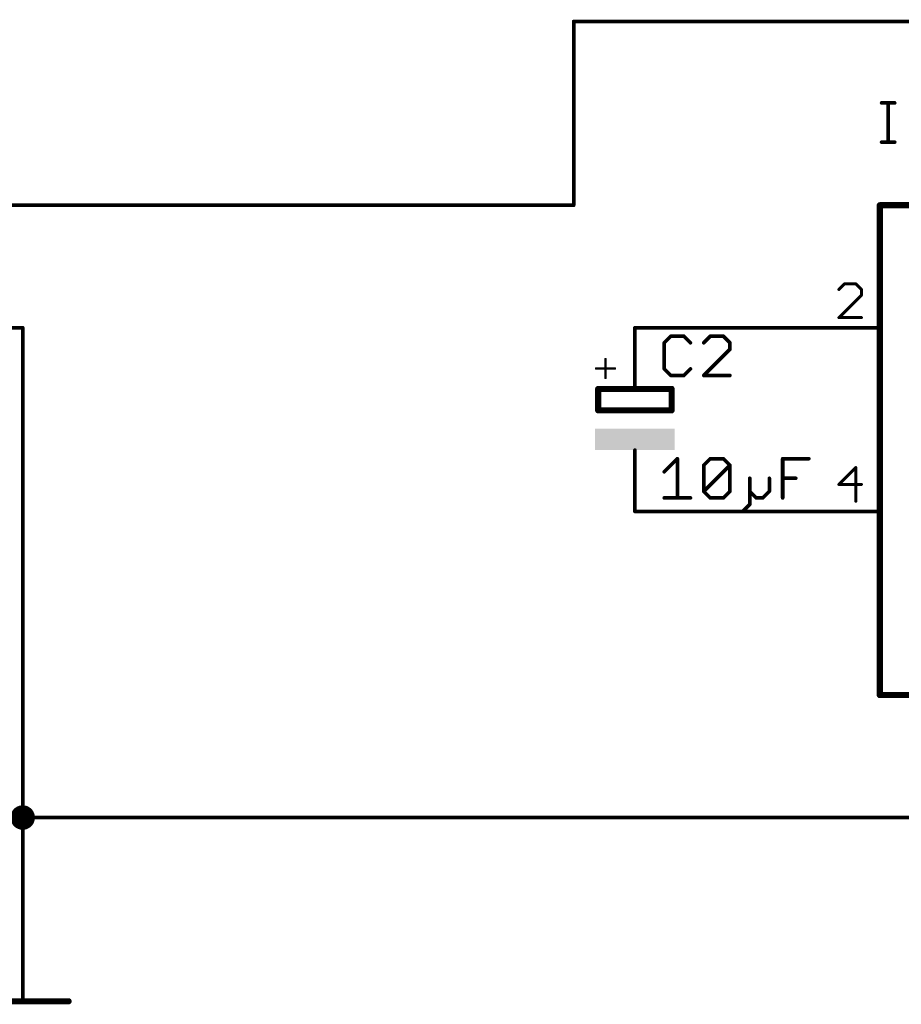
# Model space of a CAD drawing. Extents: x -74 to 107, y -89 to 175.
# Tile 20 of 25: x -13 to 24, y 89 to 130. Entities that reach past the tile are written whole.
import ezdxf

# ---------------------------------------------------------------- set-up
doc = ezdxf.new("R2010")
doc.units = 0
for name, color, linetype in [('91', 94, 'CONTINUOUS'), ('94', 14, 'CONTINUOUS'), ('95', 251, 'CONTINUOUS'), ('96', 251, 'CONTINUOUS')]:
    doc.layers.add(name, color=color, linetype=linetype)

# ---------------------------------------------------------------- blocks, each defined once
blk = doc.blocks.new('RECT')
blk.add_solid([(-0.5, -0.5), (0.5, -0.5), (-0.5, 0.5), (0.5, 0.5)])

msp = doc.modelspace()

# ---------------------------------------------------------------- linework, layer by layer
at = {"layer": '91', "const_width": 0.1524}
for points in [[(10.16, 121.92), (10.16, 129.54)], [(10.16, 129.54), (35.56, 129.54)], [(10.16, 121.92), (-25.4, 121.92)], [(-12.7, 116.84), (-25.4, 116.84)], [(-12.7, 96.52), (-12.7, 116.84)], [(12.7, 116.84), (20.32, 116.84)], [(12.7, 109.22), (20.32, 109.22)], [(-12.7, 96.52), (-58.42, 96.52)], [(35.56, 96.52), (-12.7, 96.52)], [(-12.7, 91.44), (-12.7, 96.52)]]:
    msp.add_lwpolyline(points, dxfattribs=at)
at = {"layer": '91'}
for points, const_width in [([(10.1981, 129.54, 1), (10.1219, 129.54)], 0.0762), ([(10.16, 129.5781, 1), (10.16, 129.5019)], 0.0762), ([(10.1219, 121.92, 1), (10.1981, 121.92)], 0.0762), ([(10.16, 121.8819, 1), (10.16, 121.9581)], 0.0762), ([(-12.6619, 116.84, 1), (-12.7381, 116.84)], 0.0762), ([(-12.7, 116.8019, 1), (-12.7, 116.8781)], 0.0762), ([(12.7, 116.8781, 1), (12.7, 116.8019)], 0.0762), ([(20.32, 116.8019, 1), (20.32, 116.8781)], 0.0762), ([(12.7, 109.2581, 1), (12.7, 109.1819)], 0.0762), ([(20.32, 109.1819, 1), (20.32, 109.2581)], 0.0762), ([(-12.7, 96.266, 1), (-12.7, 96.774, 1), (-12.7, 96.266)], 0.508), ([(-12.7, 96.5581, 1), (-12.7, 96.4819)], 0.0762), ([(-12.6619, 96.52, 1), (-12.7381, 96.52)], 0.0762), ([(-12.7381, 96.52, 1), (-12.6619, 96.52)], 0.0762), ([(-12.7, 96.4819, 1), (-12.7, 96.5581)], 0.0762), ([(-12.7381, 91.44, 1), (-12.6619, 91.44)], 0.0762)]:
    msp.add_lwpolyline(points, format="xyb", dxfattribs=dict(at, const_width=const_width))
at = {"layer": '94'}
for points, const_width in [([(22.86, 121.92), (22.86, 101.6)], 0.254), ([(22.86, 121.92), (48.26, 121.92)], 0.254), ([(12.7, 116.84), (12.7, 114.3)], 0.1524), ([(20.32, 116.84), (22.86, 116.84)], 0.1524), ([(11.4803, 114.7572), (11.4803, 115.5368)], 0.1016), ([(11.0905, 115.147), (11.8701, 115.147)], 0.1016), ([(11.176, 114.3), (11.176, 113.411)], 0.254), ([(11.176, 114.3), (14.224, 114.3)], 0.254), ([(14.224, 113.411), (14.224, 114.3)], 0.254), ([(11.176, 113.411), (14.224, 113.411)], 0.254), ([(12.7, 109.22), (12.7, 111.76)], 0.1524), ([(20.32, 109.22), (22.86, 109.22)], 0.1524), ([(22.86, 101.6), (48.26, 101.6)], 0.254), ([(-12.7, 91.44), (-12.7, 88.9)], 0.1524), ([(-14.605, 88.9), (-10.795, 88.9)], 0.254)]:
    msp.add_lwpolyline(points, dxfattribs=dict(at, const_width=const_width))
for points, const_width in [([(22.9235, 121.92, 1), (22.7965, 121.92)], 0.127), ([(22.86, 121.9835, 1), (22.86, 121.8565)], 0.127), ([(12.7381, 116.84, 1), (12.6619, 116.84)], 0.0762), ([(20.32, 116.8781, 1), (20.32, 116.8019)], 0.0762), ([(22.86, 116.8019, 1), (22.86, 116.8781)], 0.0762), ([(11.5057, 115.5368, 1), (11.4549, 115.5368)], 0.0508), ([(11.0905, 115.1724, 1), (11.0905, 115.1216)], 0.0508), ([(11.8701, 115.1216, 1), (11.8701, 115.1724)], 0.0508), ([(11.4549, 114.7572, 1), (11.5057, 114.7572)], 0.0508), ([(11.2395, 114.3, 1), (11.1125, 114.3)], 0.127), ([(11.176, 114.3635, 1), (11.176, 114.2365)], 0.127), ([(14.2875, 114.3, 1), (14.1605, 114.3)], 0.127), ([(14.224, 114.2365, 1), (14.224, 114.3635)], 0.127), ([(12.6619, 114.3, 1), (12.7381, 114.3)], 0.0762), ([(11.176, 113.4745, 1), (11.176, 113.3475)], 0.127), ([(11.1125, 113.411, 1), (11.2395, 113.411)], 0.127), ([(14.1605, 113.411, 1), (14.2875, 113.411)], 0.127), ([(14.224, 113.3475, 1), (14.224, 113.4745)], 0.127), ([(12.7381, 111.76, 1), (12.6619, 111.76)], 0.0762), ([(12.6619, 109.22, 1), (12.7381, 109.22)], 0.0762), ([(20.32, 109.2581, 1), (20.32, 109.1819)], 0.0762), ([(22.86, 109.1819, 1), (22.86, 109.2581)], 0.0762), ([(22.86, 101.6635, 1), (22.86, 101.5365)], 0.127), ([(22.7965, 101.6, 1), (22.9235, 101.6)], 0.127), ([(-12.6619, 91.44, 1), (-12.7381, 91.44)], 0.0762), ([(-12.7381, 88.9, 1), (-12.6619, 88.9)], 0.0762), ([(-10.795, 88.8365, 1), (-10.795, 88.9635)], 0.127)]:
    msp.add_lwpolyline(points, format="xyb", dxfattribs=dict(at, const_width=const_width))
at = {"layer": '95'}
for points, const_width in [([(22.9362, 126.1632), (23.4785, 126.1632)], 0.1524), ([(23.2074, 124.5362), (23.2074, 126.1632)], 0.1524), ([(22.9362, 124.5362), (23.4785, 124.5362)], 0.1524), ([(21.3977, 118.6573), (21.1646, 118.4243)], 0.127), ([(21.8637, 118.6573), (21.3977, 118.6573)], 0.127), ([(22.0968, 118.4243), (21.8637, 118.6573)], 0.127), ([(22.0968, 118.1912), (22.0968, 118.4243)], 0.127), ([(21.1646, 117.2591), (22.0968, 118.1912)], 0.127), ([(22.0968, 117.2591), (21.1646, 117.2591)], 0.127), ([(14.1904, 116.4858), (13.9192, 116.2146)], 0.1524), ([(14.7327, 116.4858), (14.1904, 116.4858)], 0.1524), ([(15.0039, 116.2146), (14.7327, 116.4858)], 0.1524), ([(15.8275, 116.4858), (15.5564, 116.2146)], 0.1524), ([(16.3698, 116.4858), (15.8275, 116.4858)], 0.1524), ([(16.641, 116.2146), (16.3698, 116.4858)], 0.1524), ([(13.9192, 116.2146), (13.9192, 115.13)], 0.1524), ([(15.5564, 114.8588), (16.641, 115.9435)], 0.1524), ([(16.641, 115.9435), (16.641, 116.2146)], 0.1524), ([(13.9192, 115.13), (14.1904, 114.8588)], 0.1524), ([(14.7327, 114.8588), (15.0039, 115.13)], 0.1524), ([(14.1904, 114.8588), (14.7327, 114.8588)], 0.1524), ([(16.641, 114.8588), (15.5564, 114.8588)], 0.1524), ([(21.8637, 111.0373), (21.1646, 110.3382)], 0.127), ([(21.8637, 109.6391), (21.8637, 111.0373)], 0.127), ([(21.1646, 110.3382), (22.0968, 110.3382)], 0.127)]:
    msp.add_lwpolyline(points, dxfattribs=dict(at, const_width=const_width))
for points, const_width in [([(22.9362, 126.2013, 1), (22.9362, 126.1251)], 0.0762), ([(23.2455, 126.1632, 1), (23.1693, 126.1632)], 0.0762), ([(23.4785, 126.1251, 1), (23.4785, 126.2013)], 0.0762), ([(22.9362, 124.5743, 1), (22.9362, 124.4981)], 0.0762), ([(23.1693, 124.5362, 1), (23.2455, 124.5362)], 0.0762), ([(23.4785, 124.4981, 1), (23.4785, 124.5743)], 0.0762), ([(21.1422, 118.4467, 1), (21.1871, 118.4018)], 0.0635), ([(21.3977, 118.689, 1), (21.3977, 118.6255)], 0.0635), ([(21.4201, 118.6348, 1), (21.3752, 118.6797)], 0.0635), ([(21.8862, 118.6797, 1), (21.8413, 118.6348)], 0.0635), ([(21.8637, 118.6255, 1), (21.8637, 118.689)], 0.0635), ([(22.1285, 118.4243, 1), (22.065, 118.4243)], 0.0635), ([(22.0743, 118.4018, 1), (22.1192, 118.4467)], 0.0635), ([(22.065, 118.1912, 1), (22.1285, 118.1912)], 0.0635), ([(22.1192, 118.1688, 1), (22.0743, 118.2137)], 0.0635), ([(21.1646, 117.2909, 1), (21.1646, 117.2274)], 0.0635), ([(21.1422, 117.2816, 1), (21.1871, 117.2366)], 0.0635), ([(22.0968, 117.2274, 1), (22.0968, 117.2909)], 0.0635), ([(14.1904, 116.5239, 1), (14.1904, 116.4477)], 0.0762), ([(14.2173, 116.4588, 1), (14.1634, 116.5127)], 0.0762), ([(14.7596, 116.5127, 1), (14.7058, 116.4588)], 0.0762), ([(14.7327, 116.4477, 1), (14.7327, 116.5239)], 0.0762), ([(15.8275, 116.5239, 1), (15.8275, 116.4477)], 0.0762), ([(15.8545, 116.4588, 1), (15.8006, 116.5127)], 0.0762), ([(16.3968, 116.5127, 1), (16.3429, 116.4588)], 0.0762), ([(16.3698, 116.4477, 1), (16.3698, 116.5239)], 0.0762), ([(13.9573, 116.2146, 1), (13.8811, 116.2146)], 0.0762), ([(13.8923, 116.2416, 1), (13.9461, 116.1877)], 0.0762), ([(14.9769, 116.1877, 1), (15.0308, 116.2416)], 0.0762), ([(15.5294, 116.2416, 1), (15.5833, 116.1877)], 0.0762), ([(16.6791, 116.2146, 1), (16.6029, 116.2146)], 0.0762), ([(16.6141, 116.1877, 1), (16.668, 116.2416)], 0.0762), ([(16.668, 115.9165, 1), (16.6141, 115.9704)], 0.0762), ([(16.6029, 115.9435, 1), (16.6791, 115.9435)], 0.0762), ([(13.9461, 115.1569, 1), (13.8923, 115.103)], 0.0762), ([(15.0308, 115.103, 1), (14.9769, 115.1569)], 0.0762), ([(13.8811, 115.13, 1), (13.9573, 115.13)], 0.0762), ([(14.1904, 114.8969, 1), (14.1904, 114.8207)], 0.0762), ([(14.1634, 114.8319, 1), (14.2173, 114.8857)], 0.0762), ([(14.7058, 114.8857, 1), (14.7596, 114.8319)], 0.0762), ([(14.7327, 114.8207, 1), (14.7327, 114.8969)], 0.0762), ([(15.5564, 114.8969, 1), (15.5564, 114.8207)], 0.0762), ([(15.5294, 114.8857, 1), (15.5833, 114.8319)], 0.0762), ([(16.641, 114.8207, 1), (16.641, 114.8969)], 0.0762), ([(21.8955, 111.0373, 1), (21.832, 111.0373)], 0.0635), ([(21.8862, 111.0148, 1), (21.8413, 111.0597)], 0.0635), ([(21.1646, 110.3699, 1), (21.1646, 110.3064)], 0.0635), ([(21.1422, 110.3606, 1), (21.1871, 110.3157)], 0.0635), ([(22.0968, 110.3064, 1), (22.0968, 110.3699)], 0.0635), ([(21.832, 109.6391, 1), (21.8955, 109.6391)], 0.0635)]:
    msp.add_lwpolyline(points, format="xyb", dxfattribs=dict(at, const_width=const_width))
at = {"layer": '96', "const_width": 0.1524}
for points in [[(13.9192, 110.8635), (14.4615, 111.4058)], [(14.4615, 111.4058), (14.4615, 109.7788)], [(15.5564, 111.1346), (15.8275, 111.4058)], [(15.5564, 110.05), (15.5564, 111.1346)], [(15.5564, 110.05), (16.641, 111.1346)], [(15.8275, 111.4058), (16.3698, 111.4058)], [(16.3698, 111.4058), (16.641, 111.1346)], [(16.641, 111.1346), (16.641, 110.05)], [(18.8307, 109.7788), (18.8307, 111.4058)], [(18.8307, 111.4058), (19.9153, 111.4058)], [(17.4647, 110.5923), (17.4647, 110.05)], [(18.2782, 110.05), (18.2782, 110.5923)], [(18.8307, 110.5923), (19.373, 110.5923)], [(15.8275, 109.7788), (15.5564, 110.05)], [(16.641, 110.05), (16.3698, 109.7788)], [(17.4647, 110.05), (17.7358, 109.7788)], [(17.4647, 110.05), (17.4647, 109.5076)], [(18.007, 109.7788), (18.2782, 110.05)], [(13.9192, 109.7788), (15.0039, 109.7788)], [(16.3698, 109.7788), (15.8275, 109.7788)], [(17.4647, 109.5076), (17.1935, 109.2365)], [(17.7358, 109.7788), (18.007, 109.7788)]]:
    msp.add_lwpolyline(points, dxfattribs=at)
at = {"layer": '96', "const_width": 0.0762}
for points in [[(14.4996, 111.4058, 1), (14.4234, 111.4058)], [(14.4885, 111.3788, 1), (14.4346, 111.4327)], [(15.5294, 111.1616, 1), (15.5833, 111.1077)], [(15.5945, 111.1346, 1), (15.5183, 111.1346)], [(15.8275, 111.4439, 1), (15.8275, 111.3677)], [(15.8545, 111.3788, 1), (15.8006, 111.4327)], [(16.3968, 111.4327, 1), (16.3429, 111.3788)], [(16.3698, 111.3677, 1), (16.3698, 111.4439)], [(16.6791, 111.1346, 1), (16.6029, 111.1346)], [(16.668, 111.1077, 1), (16.6141, 111.1616)], [(16.6141, 111.1077, 1), (16.668, 111.1616)], [(18.8688, 111.4058, 1), (18.7926, 111.4058)], [(18.8307, 111.4439, 1), (18.8307, 111.3677)], [(19.9153, 111.3677, 1), (19.9153, 111.4439)], [(13.8923, 110.8904, 1), (13.9461, 110.8365)], [(17.5028, 110.5923, 1), (17.4266, 110.5923)], [(18.3163, 110.5923, 1), (18.2401, 110.5923)], [(18.8307, 110.6304, 1), (18.8307, 110.5542)], [(19.373, 110.5542, 1), (19.373, 110.6304)], [(15.5833, 110.0769, 1), (15.5294, 110.023)], [(15.5294, 110.0769, 1), (15.5833, 110.023)], [(15.5183, 110.05, 1), (15.5945, 110.05)], [(16.6029, 110.05, 1), (16.6791, 110.05)], [(16.668, 110.023, 1), (16.6141, 110.0769)], [(17.4916, 110.0769, 1), (17.4377, 110.023)], [(17.5028, 110.05, 1), (17.4266, 110.05)], [(17.4266, 110.05, 1), (17.5028, 110.05)], [(18.2401, 110.05, 1), (18.3163, 110.05)], [(18.3051, 110.023, 1), (18.2512, 110.0769)], [(13.9192, 109.8169, 1), (13.9192, 109.7407)], [(14.4234, 109.7788, 1), (14.4996, 109.7788)], [(15.0039, 109.7407, 1), (15.0039, 109.8169)], [(15.8275, 109.8169, 1), (15.8275, 109.7407)], [(15.8006, 109.7519, 1), (15.8545, 109.8057)], [(16.3429, 109.8057, 1), (16.3968, 109.7519)], [(16.3698, 109.7407, 1), (16.3698, 109.8169)], [(17.4266, 109.5076, 1), (17.5028, 109.5076)], [(17.4916, 109.4807, 1), (17.4377, 109.5346)], [(17.7358, 109.8169, 1), (17.7358, 109.7407)], [(17.7089, 109.7519, 1), (17.7628, 109.8057)], [(17.9801, 109.8057, 1), (18.0339, 109.7519)], [(18.007, 109.7407, 1), (18.007, 109.8169)], [(18.7926, 109.7788, 1), (18.8688, 109.7788)], [(17.1666, 109.2634, 1), (17.2205, 109.2095)]]:
    msp.add_lwpolyline(points, format="xyb", dxfattribs=at)

# ---------------------------------------------------------------- block references
at = {"layer": '94', "xscale": 3.302, "yscale": 0.889}
msp.add_blockref('RECT', (12.7, 112.2045), dxfattribs=at)

doc.saveas('drawing.dxf')
